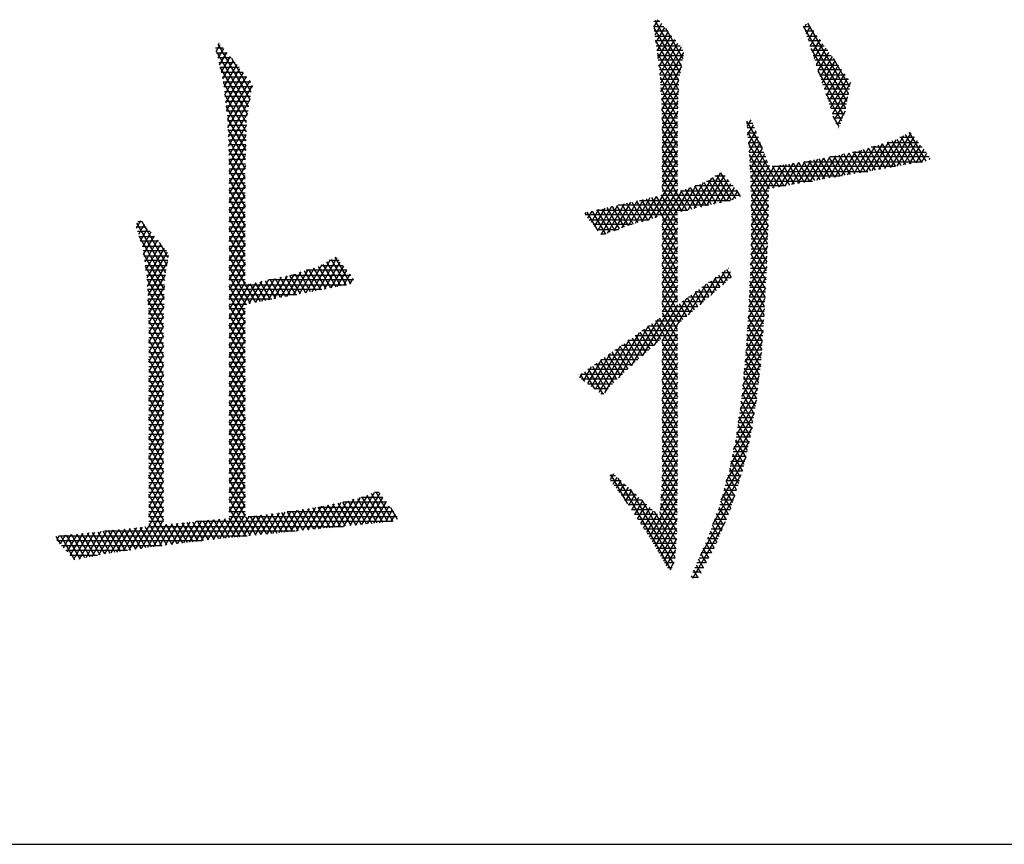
# Model space of a CAD drawing. Header units: millimetres. Extents: x 773 to 1664, y 340 to 970.
# Tile 26 of 60: x 1264 to 1279, y 340 to 353. Entities that reach past the tile are written whole.
import ezdxf

# ---------------------------------------------------------------- set-up
doc = ezdxf.new("R2010")
doc.units = ezdxf.units.MM
doc.header["$LTSCALE"] = 46.2
doc.layers.get('0').update_dxf_attribs({"linetype": 'CONTINUOUS'})
doc.layers.add('1', color=7, linetype='CONTINUOUS')

msp = doc.modelspace()

# ---------------------------------------------------------------- linework, layer by layer
at = {"linetype": 'Continuous'}
msp.add_line((772.801, 340.328), (1663.801, 340.328), dxfattribs=at)
at = {"layer": '1', "linetype": 'Continuous'}
for p, q in [((1273.886, 353.217), (1273.954, 353.335)), ((1273.98, 353.305), (1273.887, 353.305)), ((1274.323, 352.606), (1273.909, 353.324)), ((1273.884, 353.228), (1274.044, 353.228)), ((1273.887, 353.209), (1274.302, 352.49)), ((1274.108, 353.152), (1273.894, 353.152)), ((1274.006, 353.273), (1273.902, 353.093)), ((1273.919, 352.969), (1274.059, 353.211)), ((1274.111, 353.149), (1273.935, 352.845)), ((1274.069, 353.199), (1274.344, 352.722)), ((1276.249, 353.228), (1276.355, 353.228)), ((1276.934, 352.046), (1276.25, 353.231)), ((1276.29, 353.265), (1276.256, 353.207)), ((1276.41, 353.152), (1276.274, 353.152)), ((1276.288, 353.11), (1276.356, 353.227)), ((1276.309, 353.282), (1276.956, 352.16)), ((1276.405, 353.159), (1276.32, 353.013)), ((1273.905, 353.076), (1274.172, 353.076)), ((1274.281, 352.374), (1273.913, 353.011)), ((1274.236, 353), (1273.915, 353)), ((1273.952, 352.721), (1274.163, 353.087)), ((1274.215, 353.025), (1273.968, 352.598)), ((1276.299, 353.076), (1276.465, 353.076)), ((1276.52, 353), (1276.325, 353)), ((1276.352, 352.916), (1276.454, 353.092)), ((1276.503, 353.024), (1276.384, 352.819)), ((1267.096, 352.887), (1266.974, 352.887)), ((1267.497, 351.956), (1266.985, 352.843)), ((1266.987, 352.834), (1267.05, 352.944)), ((1267.012, 352.949), (1267.517, 352.074)), ((1267.102, 352.88), (1267.012, 352.726)), ((1267.024, 352.963), (1267.034, 352.963)), ((1267.038, 352.618), (1267.153, 352.817)), ((1273.925, 352.924), (1274.301, 352.924)), ((1274.347, 352.847), (1273.935, 352.847)), ((1273.982, 352.47), (1274.267, 352.963)), ((1274.32, 352.901), (1273.991, 352.332)), ((1274, 352.195), (1274.36, 352.819)), ((1276.35, 352.924), (1276.575, 352.924)), ((1276.363, 352.883), (1276.912, 351.932)), ((1276.63, 352.847), (1276.375, 352.847)), ((1276.416, 352.722), (1276.551, 352.956)), ((1276.6, 352.888), (1276.448, 352.625)), ((1276.48, 352.528), (1276.649, 352.82)), ((1266.992, 352.811), (1267.158, 352.811)), ((1267.22, 352.735), (1267.01, 352.735)), ((1267.205, 352.754), (1267.063, 352.51)), ((1267.089, 352.401), (1267.256, 352.691)), ((1267.537, 352.192), (1267.231, 352.722)), ((1273.94, 352.813), (1274.276, 352.23)), ((1273.945, 352.771), (1274.355, 352.771)), ((1274.339, 352.695), (1273.955, 352.695)), ((1276.4, 352.771), (1276.685, 352.771)), ((1276.74, 352.695), (1276.425, 352.695)), ((1276.698, 352.753), (1276.513, 352.431)), ((1276.544, 352.334), (1276.747, 352.685)), ((1276.978, 352.275), (1276.721, 352.722)), ((1267.028, 352.659), (1267.283, 352.659)), ((1267.045, 352.586), (1267.477, 351.838)), ((1267.345, 352.582), (1267.046, 352.582)), ((1267.064, 352.506), (1267.407, 352.506)), ((1267.308, 352.628), (1267.106, 352.278)), ((1267.12, 352.15), (1267.359, 352.565)), ((1273.966, 352.619), (1274.325, 352.619)), ((1274.272, 352.086), (1273.966, 352.615)), ((1274.312, 352.543), (1273.976, 352.543)), ((1274.322, 352.6), (1274.009, 352.058)), ((1276.45, 352.619), (1276.794, 352.619)), ((1276.849, 352.543), (1276.476, 352.543)), ((1276.884, 351.829), (1276.481, 352.527)), ((1276.796, 352.617), (1276.577, 352.237)), ((1276.609, 352.141), (1276.845, 352.549)), ((1267.469, 352.43), (1267.082, 352.43)), ((1267.097, 352.354), (1267.531, 352.354)), ((1267.411, 352.502), (1267.134, 352.023)), ((1267.149, 351.896), (1267.462, 352.439)), ((1267.514, 352.375), (1267.163, 351.768)), ((1273.983, 352.466), (1274.298, 352.466)), ((1273.985, 352.429), (1274.267, 351.942)), ((1274.284, 352.39), (1273.988, 352.39)), ((1274.012, 351.912), (1274.282, 352.378)), ((1276.501, 352.466), (1276.904, 352.466)), ((1276.959, 352.39), (1276.526, 352.39)), ((1276.893, 352.482), (1276.641, 352.044)), ((1276.673, 351.947), (1276.942, 352.414)), ((1267.463, 351.71), (1267.098, 352.342)), ((1267.563, 352.278), (1267.105, 352.278)), ((1267.114, 352.201), (1267.539, 352.201)), ((1267.171, 351.629), (1267.556, 352.297)), ((1273.992, 352.314), (1274.279, 352.314)), ((1274.262, 351.798), (1273.996, 352.258)), ((1274.277, 352.238), (1273.997, 352.238)), ((1274.276, 352.216), (1274.016, 351.765)), ((1276.551, 352.314), (1276.986, 352.314)), ((1276.971, 352.238), (1276.576, 352.238)), ((1276.991, 352.346), (1276.705, 351.85)), ((1267.12, 352.152), (1267.459, 351.565)), ((1267.526, 352.125), (1267.123, 352.125)), ((1267.131, 352.049), (1267.513, 352.049)), ((1267.518, 352.077), (1267.175, 351.484)), ((1274.002, 352.162), (1274.274, 352.162)), ((1274.007, 352.087), (1274.26, 351.648)), ((1274.271, 352.085), (1274.007, 352.085)), ((1274.019, 351.618), (1274.27, 352.054)), ((1276.599, 352.17), (1276.848, 351.739)), ((1276.602, 352.162), (1276.957, 352.162)), ((1276.942, 352.085), (1276.627, 352.085)), ((1276.737, 351.753), (1276.949, 352.12)), ((1267.5, 351.973), (1267.14, 351.973)), ((1267.455, 351.419), (1267.141, 351.963)), ((1267.149, 351.897), (1267.487, 351.897)), ((1274.01, 352.009), (1274.269, 352.009)), ((1274.266, 351.933), (1274.012, 351.933)), ((1274.26, 351.496), (1274.012, 351.925)), ((1274.265, 351.892), (1274.019, 351.466)), ((1276.652, 352.009), (1276.927, 352.009)), ((1276.913, 351.933), (1276.677, 351.933)), ((1276.905, 351.891), (1276.778, 351.671)), ((1267.474, 351.82), (1267.158, 351.82)), ((1267.163, 351.773), (1267.451, 351.273)), ((1267.166, 351.744), (1267.464, 351.744)), ((1267.18, 351.34), (1267.481, 351.861)), ((1274.014, 351.857), (1274.264, 351.857)), ((1274.261, 351.781), (1274.015, 351.781)), ((1274.016, 351.766), (1274.26, 351.343)), ((1274.019, 351.313), (1274.26, 351.731)), ((1275.6, 351.308), (1275.355, 351.733)), ((1275.418, 351.755), (1275.356, 351.648)), ((1276.702, 351.857), (1276.895, 351.857)), ((1276.811, 351.649), (1276.717, 351.814)), ((1276.864, 351.781), (1276.727, 351.781)), ((1267.462, 351.668), (1267.17, 351.668)), ((1267.447, 351.128), (1267.172, 351.605)), ((1267.172, 351.592), (1267.46, 351.592)), ((1267.462, 351.676), (1267.185, 351.195)), ((1274.017, 351.704), (1274.26, 351.704)), ((1274.26, 351.628), (1274.019, 351.628)), ((1274.26, 351.191), (1274.019, 351.609)), ((1274.26, 351.579), (1274.019, 351.161)), ((1275.351, 351.704), (1275.448, 351.704)), ((1275.477, 351.628), (1275.358, 351.628)), ((1275.367, 351.515), (1275.459, 351.674)), ((1275.495, 351.583), (1275.379, 351.382)), ((1276.759, 351.704), (1276.834, 351.704)), ((1276.803, 351.628), (1276.802, 351.628)), ((1267.458, 351.516), (1267.174, 351.516)), ((1267.177, 351.444), (1267.443, 350.982)), ((1267.177, 351.439), (1267.456, 351.439)), ((1267.189, 351.051), (1267.458, 351.516)), ((1274.019, 351.552), (1274.26, 351.552)), ((1274.26, 351.476), (1274.019, 351.476)), ((1274.019, 351.456), (1274.26, 351.038)), ((1274.019, 351.008), (1274.26, 351.426)), ((1275.363, 351.567), (1275.865, 350.697)), ((1275.364, 351.552), (1275.507, 351.552)), ((1275.536, 351.476), (1275.371, 351.476)), ((1275.39, 351.25), (1275.53, 351.491)), ((1277.702, 351.442), (1277.43, 350.972)), ((1277.528, 350.99), (1277.828, 351.509)), ((1277.94, 351.551), (1277.626, 351.007)), ((1277.862, 351.048), (1277.646, 351.423)), ((1277.718, 351.451), (1277.942, 351.062)), ((1277.724, 351.024), (1277.991, 351.487)), ((1278, 351.476), (1277.765, 351.476)), ((1278.022, 351.077), (1277.786, 351.486)), ((1278.042, 351.422), (1277.822, 351.041)), ((1277.853, 351.522), (1278.102, 351.091)), ((1277.911, 351.552), (1277.939, 351.552)), ((1278.182, 351.105), (1277.921, 351.557)), ((1267.454, 351.363), (1267.179, 351.363)), ((1267.182, 351.287), (1267.452, 351.287)), ((1267.44, 350.836), (1267.182, 351.283)), ((1267.453, 351.356), (1267.192, 350.903)), ((1274.019, 351.4), (1274.26, 351.4)), ((1274.26, 351.323), (1274.019, 351.323)), ((1274.26, 350.886), (1274.019, 351.304)), ((1274.26, 351.274), (1274.019, 350.856)), ((1275.377, 351.4), (1275.565, 351.4)), ((1275.785, 350.683), (1275.378, 351.388)), ((1275.595, 351.323), (1275.384, 351.323)), ((1275.565, 351.4), (1275.398, 351.111)), ((1275.405, 350.97), (1275.6, 351.309)), ((1276.941, 350.886), (1277.168, 351.28)), ((1277.274, 351.311), (1277.039, 350.904)), ((1277.119, 351.269), (1277.303, 350.95)), ((1277.136, 350.921), (1277.38, 351.343)), ((1277.383, 350.964), (1277.196, 351.288)), ((1277.487, 351.375), (1277.234, 350.938)), ((1277.271, 351.31), (1277.463, 350.978)), ((1278.121, 351.323), (1277.314, 351.323)), ((1277.332, 350.955), (1277.593, 351.407)), ((1277.543, 350.992), (1277.346, 351.333)), ((1277.421, 351.356), (1277.623, 351.006)), ((1277.703, 351.02), (1277.496, 351.378)), ((1277.567, 351.4), (1278.06, 351.4)), ((1277.571, 351.401), (1277.783, 351.034)), ((1277.92, 351.059), (1278.093, 351.358)), ((1278.144, 351.294), (1278.018, 351.076)), ((1267.45, 351.211), (1267.184, 351.211)), ((1267.187, 351.135), (1267.447, 351.135)), ((1267.187, 351.121), (1267.44, 350.683)), ((1267.192, 350.751), (1267.449, 351.196)), ((1274.019, 351.247), (1274.26, 351.247)), ((1274.26, 351.171), (1274.019, 351.171)), ((1274.019, 351.151), (1274.26, 350.734)), ((1274.019, 350.703), (1274.26, 351.121)), ((1275.391, 351.247), (1275.624, 351.247)), ((1275.393, 351.21), (1275.705, 350.669)), ((1275.653, 351.171), (1275.395, 351.171)), ((1275.635, 351.217), (1275.412, 350.83)), ((1275.419, 350.689), (1275.671, 351.126)), ((1276.157, 350.749), (1276.369, 351.116)), ((1276.468, 351.134), (1276.255, 350.766)), ((1276.331, 351.109), (1276.504, 350.81)), ((1276.353, 350.783), (1276.566, 351.153)), ((1276.584, 350.824), (1276.411, 351.124)), ((1276.665, 351.171), (1276.451, 350.8)), ((1276.49, 351.139), (1276.664, 350.838)), ((1276.549, 350.818), (1276.764, 351.19)), ((1276.744, 350.852), (1276.57, 351.153)), ((1276.865, 351.213), (1276.647, 350.835)), ((1276.649, 351.168), (1276.824, 350.866)), ((1278.229, 351.171), (1276.667, 351.171)), ((1276.904, 350.88), (1276.729, 351.182)), ((1276.745, 350.852), (1276.966, 351.235)), ((1276.807, 351.2), (1276.984, 350.894)), ((1277.067, 351.258), (1276.843, 350.869)), ((1277.064, 350.908), (1276.885, 351.217)), ((1276.963, 351.235), (1277.143, 350.922)), ((1277.02, 351.247), (1278.181, 351.247)), ((1277.223, 350.936), (1277.041, 351.252)), ((1278.116, 351.093), (1278.195, 351.23)), ((1278.239, 351.153), (1278.226, 351.131)), ((1267.445, 351.058), (1267.189, 351.058)), ((1267.191, 350.982), (1267.443, 350.982)), ((1267.445, 351.036), (1267.192, 350.599)), ((1267.44, 350.531), (1267.192, 350.96)), ((1274.26, 350.969), (1273.804, 350.179)), ((1274.019, 351.095), (1274.26, 351.095)), ((1274.26, 351.019), (1274.019, 351.019)), ((1274.406, 350.329), (1274.019, 350.999)), ((1275.399, 351.095), (1275.683, 351.095)), ((1275.699, 350.528), (1275.401, 351.043)), ((1275.712, 351.019), (1275.403, 351.019)), ((1275.706, 351.034), (1275.421, 350.541)), ((1275.423, 350.392), (1275.788, 351.024)), ((1275.885, 351.039), (1275.426, 350.244)), ((1277.693, 351.019), (1275.751, 351.019)), ((1275.765, 350.68), (1275.981, 351.053)), ((1275.945, 350.711), (1275.766, 351.021)), ((1275.847, 351.033), (1276.025, 350.725)), ((1276.077, 351.068), (1275.863, 350.697)), ((1276.105, 350.74), (1275.928, 351.045)), ((1275.961, 350.714), (1276.174, 351.082)), ((1276.009, 351.058), (1276.185, 350.754)), ((1276.271, 351.098), (1276.059, 350.731)), ((1276.265, 350.768), (1276.09, 351.07)), ((1276.171, 351.082), (1276.344, 350.782)), ((1276.424, 350.796), (1276.252, 351.095)), ((1276.253, 351.095), (1278.127, 351.095)), ((1267.441, 350.906), (1267.192, 350.906)), ((1267.192, 350.446), (1267.44, 350.876)), ((1267.192, 350.83), (1267.44, 350.83)), ((1267.192, 350.808), (1267.44, 350.378)), ((1273.909, 350.209), (1274.26, 350.816)), ((1274.019, 350.942), (1274.26, 350.942)), ((1274.26, 350.866), (1274.019, 350.866)), ((1274.019, 350.847), (1274.328, 350.311)), ((1274.522, 350.356), (1274.8, 350.837)), ((1274.933, 350.915), (1274.623, 350.379)), ((1274.725, 350.402), (1275, 350.878)), ((1274.747, 350.806), (1274.95, 350.453)), ((1275.028, 350.471), (1274.812, 350.844)), ((1275.052, 350.816), (1274.826, 350.425)), ((1275.01, 350.866), (1274.85, 350.866)), ((1274.878, 350.883), (1275.105, 350.489)), ((1275.183, 350.507), (1274.944, 350.921)), ((1275.406, 350.942), (1277.26, 350.942)), ((1275.41, 350.876), (1275.696, 350.38)), ((1276.826, 350.866), (1275.41, 350.866)), ((1267.44, 350.754), (1267.192, 350.754)), ((1267.44, 350.723), (1267.192, 350.294)), ((1267.192, 350.677), (1267.44, 350.677)), ((1267.44, 350.226), (1267.192, 350.655)), ((1274.26, 350.664), (1274.015, 350.239)), ((1274.019, 350.79), (1274.26, 350.79)), ((1274.26, 350.714), (1274.019, 350.714)), ((1274.26, 350.276), (1274.019, 350.694)), ((1274.448, 350.684), (1274.019, 349.941)), ((1274.019, 350.094), (1274.339, 350.648)), ((1274.319, 350.309), (1274.557, 350.721)), ((1274.561, 350.365), (1274.388, 350.664)), ((1274.667, 350.759), (1274.421, 350.333)), ((1274.462, 350.689), (1274.639, 350.382)), ((1274.717, 350.4), (1274.536, 350.714)), ((1275.136, 350.714), (1274.537, 350.714)), ((1274.609, 350.738), (1274.794, 350.418)), ((1274.872, 350.436), (1274.681, 350.767)), ((1274.72, 350.79), (1275.073, 350.79)), ((1274.928, 350.448), (1275.104, 350.753)), ((1275.155, 350.69), (1275.029, 350.471)), ((1275.187, 350.652), (1275.249, 350.546)), ((1275.414, 350.79), (1276.392, 350.79)), ((1275.959, 350.714), (1275.418, 350.714)), ((1275.694, 350.232), (1275.418, 350.71)), ((1267.44, 350.601), (1267.192, 350.601)), ((1267.192, 350.141), (1267.44, 350.57)), ((1267.192, 350.525), (1267.44, 350.525)), ((1267.192, 350.503), (1267.44, 350.074)), ((1273.486, 350.086), (1273.725, 350.5)), ((1273.826, 350.523), (1273.593, 350.119)), ((1273.695, 350.493), (1273.866, 350.197)), ((1273.699, 350.149), (1273.928, 350.545)), ((1273.942, 350.218), (1273.773, 350.511)), ((1273.851, 350.528), (1274.017, 350.24)), ((1274.26, 349.971), (1273.929, 350.546)), ((1275.244, 350.561), (1273.998, 350.561)), ((1274.006, 350.563), (1274.26, 350.124)), ((1274.019, 350.638), (1274.26, 350.638)), ((1274.307, 350.638), (1275.199, 350.638)), ((1274.314, 350.64), (1274.483, 350.347)), ((1275.13, 350.495), (1275.207, 350.628)), ((1275.25, 350.55), (1275.247, 350.545)), ((1275.419, 350.638), (1275.7, 350.638)), ((1275.699, 350.561), (1275.421, 350.561)), ((1275.421, 350.552), (1275.691, 350.085)), ((1275.426, 350.093), (1275.699, 350.566)), ((1267.44, 350.449), (1267.192, 350.449)), ((1267.44, 350.418), (1267.192, 349.989)), ((1267.192, 350.373), (1267.44, 350.373)), ((1267.44, 349.921), (1267.192, 350.35)), ((1273.017, 350.34), (1272.9, 350.138)), ((1272.952, 350.075), (1273.118, 350.363)), ((1272.985, 350.333), (1274.422, 350.333)), ((1273.199, 349.981), (1272.994, 350.335)), ((1273.219, 350.386), (1273.003, 350.011)), ((1273.055, 349.948), (1273.321, 350.409)), ((1273.072, 350.353), (1273.271, 350.007)), ((1273.344, 350.034), (1273.15, 350.37)), ((1273.422, 350.431), (1273.152, 349.964)), ((1273.228, 350.388), (1273.417, 350.06)), ((1273.263, 350.004), (1273.523, 350.454)), ((1273.489, 350.087), (1273.306, 350.405)), ((1274.756, 350.409), (1273.323, 350.409)), ((1273.624, 350.477), (1273.375, 350.045)), ((1273.384, 350.423), (1273.564, 350.11)), ((1273.639, 350.132), (1273.461, 350.44)), ((1273.539, 350.458), (1273.715, 350.154)), ((1273.791, 350.175), (1273.617, 350.475)), ((1273.661, 350.485), (1275.09, 350.485)), ((1275.422, 350.485), (1275.698, 350.485)), ((1275.697, 350.409), (1275.423, 350.409)), ((1275.685, 349.942), (1275.423, 350.396)), ((1275.697, 350.409), (1275.424, 349.936)), ((1275.424, 350.333), (1275.696, 350.333)), ((1267.44, 350.296), (1267.192, 350.296)), ((1267.192, 349.837), (1267.44, 350.266)), ((1267.192, 350.22), (1267.44, 350.22)), ((1267.192, 350.198), (1267.44, 349.769)), ((1272.815, 350.294), (1272.798, 350.265)), ((1274.26, 350.257), (1272.804, 350.257)), ((1273.009, 350.004), (1272.838, 350.3)), ((1272.849, 350.202), (1272.916, 350.317)), ((1272.866, 350.18), (1273.809, 350.18)), ((1272.916, 350.317), (1273.126, 349.954)), ((1274.019, 350.237), (1274.26, 349.819)), ((1274.019, 349.789), (1274.26, 350.207)), ((1274.019, 350.18), (1274.26, 350.18)), ((1275.421, 349.779), (1275.694, 350.252)), ((1275.694, 350.257), (1275.425, 350.257)), ((1275.426, 350.239), (1275.68, 349.798)), ((1275.427, 350.18), (1275.693, 350.18)), ((1265.722, 350.068), (1265.882, 350.068)), ((1265.729, 350.046), (1265.799, 350.167)), ((1266.19, 349.343), (1265.736, 350.128)), ((1265.818, 350.144), (1265.75, 350.144)), ((1265.851, 350.105), (1265.76, 349.946)), ((1265.79, 349.847), (1265.903, 350.043)), ((1265.81, 350.154), (1266.208, 349.463)), ((1267.44, 350.144), (1267.192, 350.144)), ((1267.44, 350.113), (1267.192, 349.684)), ((1267.192, 350.068), (1267.44, 350.068)), ((1267.44, 349.616), (1267.192, 350.045)), ((1273.542, 350.104), (1272.928, 350.104)), ((1272.99, 350.028), (1273.328, 350.028)), ((1274.26, 350.104), (1274.019, 350.104)), ((1274.26, 349.667), (1274.019, 350.084)), ((1274.26, 350.054), (1274.019, 349.637)), ((1274.019, 350.028), (1274.26, 350.028)), ((1275.691, 350.094), (1275.419, 349.623)), ((1275.425, 350.028), (1275.689, 350.028)), ((1275.692, 350.104), (1275.426, 350.104)), ((1275.675, 349.655), (1275.426, 350.086)), ((1265.946, 349.992), (1265.746, 349.992)), ((1265.767, 349.923), (1266.172, 349.222)), ((1265.769, 349.915), (1266.01, 349.915)), ((1265.955, 349.981), (1265.821, 349.748)), ((1265.841, 349.63), (1266.008, 349.919)), ((1267.44, 349.992), (1267.192, 349.992)), ((1267.192, 349.532), (1267.44, 349.961)), ((1267.192, 349.915), (1267.44, 349.915)), ((1267.192, 349.893), (1267.44, 349.464)), ((1273.119, 349.952), (1273.051, 349.952)), ((1274.26, 349.952), (1274.019, 349.952)), ((1274.019, 349.932), (1274.26, 349.514)), ((1274.019, 349.484), (1274.26, 349.902)), ((1274.019, 349.876), (1274.26, 349.876)), ((1275.414, 349.462), (1275.685, 349.931)), ((1275.423, 349.876), (1275.683, 349.876)), ((1275.686, 349.952), (1275.424, 349.952)), ((1275.424, 349.937), (1275.669, 349.512)), ((1266.075, 349.839), (1265.792, 349.839)), ((1265.816, 349.763), (1266.139, 349.763)), ((1266.06, 349.857), (1265.858, 349.508)), ((1265.876, 349.385), (1266.112, 349.795)), ((1266.164, 349.733), (1265.893, 349.262)), ((1266.23, 349.578), (1266.089, 349.822)), ((1267.44, 349.839), (1267.192, 349.839)), ((1267.44, 349.808), (1267.192, 349.379)), ((1267.192, 349.763), (1267.44, 349.763)), ((1267.44, 349.311), (1267.192, 349.741)), ((1274.26, 349.799), (1274.019, 349.799)), ((1274.26, 349.362), (1274.019, 349.78)), ((1274.26, 349.75), (1274.019, 349.332)), ((1274.019, 349.723), (1274.26, 349.723)), ((1275.679, 349.768), (1275.407, 349.298)), ((1275.42, 349.723), (1275.677, 349.723)), ((1275.68, 349.799), (1275.422, 349.799)), ((1275.663, 349.371), (1275.422, 349.789)), ((1266.203, 349.687), (1265.833, 349.687)), ((1266.168, 349.076), (1265.839, 349.645)), ((1265.844, 349.611), (1266.239, 349.611)), ((1265.901, 349.125), (1266.215, 349.668)), ((1267.44, 349.687), (1267.192, 349.687)), ((1267.192, 349.227), (1267.44, 349.656)), ((1267.192, 349.611), (1267.44, 349.611)), ((1267.192, 349.588), (1267.44, 349.159)), ((1268.89, 349.577), (1268.596, 349.067)), ((1269.108, 349.166), (1268.863, 349.591)), ((1274.26, 349.647), (1274.019, 349.647)), ((1274.019, 349.627), (1274.26, 349.209)), ((1274.019, 349.179), (1274.26, 349.597)), ((1274.019, 349.571), (1274.26, 349.571)), ((1275.4, 349.133), (1275.673, 349.605)), ((1275.418, 349.571), (1275.671, 349.571)), ((1275.674, 349.647), (1275.419, 349.647)), ((1275.419, 349.641), (1275.656, 349.231)), ((1266.22, 349.534), (1265.855, 349.534)), ((1265.865, 349.458), (1266.208, 349.458)), ((1265.867, 349.444), (1266.164, 348.931)), ((1266.217, 349.52), (1265.907, 348.982)), ((1267.44, 349.534), (1267.192, 349.534)), ((1267.44, 349.504), (1267.192, 349.074)), ((1267.192, 349.458), (1267.44, 349.458)), ((1267.525, 348.859), (1267.192, 349.436)), ((1268.299, 349.009), (1268.537, 349.423)), ((1268.651, 349.467), (1268.398, 349.029)), ((1268.497, 349.048), (1268.784, 349.544)), ((1268.522, 349.418), (1268.712, 349.09)), ((1268.791, 349.105), (1268.597, 349.441)), ((1268.636, 349.458), (1268.986, 349.458)), ((1268.665, 349.475), (1268.87, 349.12)), ((1268.695, 349.086), (1268.942, 349.513)), ((1268.95, 349.136), (1268.731, 349.514)), ((1268.925, 349.534), (1268.767, 349.534)), ((1268.993, 349.449), (1268.794, 349.105)), ((1268.797, 349.552), (1269.029, 349.151)), ((1274.26, 349.495), (1274.019, 349.495)), ((1274.26, 349.057), (1274.019, 349.475)), ((1274.26, 349.445), (1274.019, 349.027)), ((1274.019, 349.418), (1274.26, 349.418)), ((1275.066, 349.418), (1275.069, 349.418)), ((1275.667, 349.442), (1275.393, 348.969)), ((1275.412, 349.418), (1275.666, 349.418)), ((1275.669, 349.495), (1275.416, 349.495)), ((1275.649, 349.091), (1275.416, 349.494)), ((1266.196, 349.382), (1265.876, 349.382)), ((1265.887, 349.306), (1266.184, 349.306)), ((1265.912, 348.839), (1266.185, 349.311)), ((1267.44, 349.382), (1267.192, 349.382)), ((1267.192, 348.922), (1267.44, 349.351)), ((1267.192, 349.306), (1267.44, 349.306)), ((1267.192, 349.283), (1267.446, 348.844)), ((1267.704, 348.894), (1267.91, 349.25)), ((1268.01, 349.272), (1267.803, 348.913)), ((1267.902, 348.933), (1268.11, 349.293)), ((1267.915, 349.251), (1268.079, 348.967)), ((1268.158, 348.982), (1267.993, 349.268)), ((1268.215, 349.323), (1268.001, 348.952)), ((1268.071, 349.285), (1268.237, 348.998)), ((1268.101, 348.971), (1268.323, 349.356)), ((1268.316, 349.013), (1268.149, 349.302)), ((1268.162, 349.306), (1269.107, 349.306)), ((1268.43, 349.389), (1268.2, 348.99)), ((1268.224, 349.325), (1268.395, 349.028)), ((1268.475, 349.044), (1268.299, 349.348)), ((1268.373, 349.372), (1268.554, 349.059)), ((1269.047, 349.382), (1268.406, 349.382)), ((1268.633, 349.074), (1268.448, 349.395)), ((1268.893, 349.125), (1269.044, 349.385)), ((1269.095, 349.322), (1268.992, 349.144)), ((1269.091, 349.163), (1269.144, 349.254)), ((1274.26, 349.342), (1274.019, 349.342)), ((1274.019, 349.322), (1274.26, 348.904)), ((1274.019, 348.874), (1274.26, 349.292)), ((1274.019, 349.266), (1274.26, 349.266)), ((1274.865, 349.273), (1274.612, 348.835)), ((1274.79, 348.991), (1275.016, 349.382)), ((1274.931, 349.114), (1274.847, 349.26)), ((1274.856, 349.266), (1275.104, 349.266)), ((1274.909, 349.305), (1274.989, 349.166)), ((1275.098, 349.342), (1274.961, 349.342)), ((1275.091, 349.36), (1274.968, 349.147)), ((1275.048, 349.217), (1274.971, 349.35)), ((1275.033, 349.395), (1275.106, 349.268)), ((1275.385, 348.801), (1275.658, 349.275)), ((1275.406, 349.266), (1275.658, 349.266)), ((1275.662, 349.342), (1275.409, 349.342)), ((1275.41, 349.352), (1275.641, 348.951)), ((1266.16, 348.785), (1265.895, 349.243)), ((1266.172, 349.23), (1265.897, 349.23)), ((1265.9, 349.153), (1266.17, 349.153)), ((1266.169, 349.132), (1265.918, 348.696)), ((1267.44, 349.23), (1267.192, 349.23)), ((1267.44, 349.199), (1267.192, 348.77)), ((1267.609, 349.186), (1267.192, 348.465)), ((1267.192, 348.617), (1267.508, 349.165)), ((1267.192, 349.153), (1267.44, 349.153)), ((1267.44, 348.702), (1267.192, 349.131)), ((1267.444, 349.151), (1267.604, 348.875)), ((1267.455, 349.153), (1269.042, 349.153)), ((1267.506, 348.856), (1267.709, 349.208)), ((1267.683, 348.89), (1267.523, 349.168)), ((1267.601, 349.185), (1267.762, 348.905)), ((1267.809, 349.229), (1267.605, 348.875)), ((1267.841, 348.921), (1267.68, 349.201)), ((1267.758, 349.218), (1267.921, 348.936)), ((1269.157, 349.23), (1267.813, 349.23)), ((1268, 348.951), (1267.836, 349.235)), ((1274.26, 349.19), (1274.019, 349.19)), ((1274.347, 348.602), (1274.019, 349.17)), ((1274.26, 349.14), (1274.019, 348.722)), ((1274.019, 349.114), (1274.26, 349.114)), ((1274.434, 348.679), (1274.713, 349.163)), ((1274.646, 349.114), (1274.93, 349.114)), ((1274.661, 349.125), (1274.756, 348.961)), ((1274.814, 349.012), (1274.723, 349.17)), ((1275.017, 349.19), (1274.751, 349.19)), ((1274.785, 349.215), (1274.873, 349.063)), ((1275.649, 349.107), (1275.374, 348.63)), ((1275.399, 349.114), (1275.65, 349.114)), ((1275.654, 349.19), (1275.403, 349.19)), ((1275.634, 348.811), (1275.404, 349.21)), ((1266.168, 349.077), (1265.903, 349.077)), ((1265.903, 349.077), (1266.156, 348.639)), ((1265.906, 349.001), (1266.166, 349.001)), ((1265.921, 348.549), (1266.165, 348.972)), ((1268.649, 349.077), (1267.192, 349.077)), ((1267.192, 349.001), (1268.256, 349.001)), ((1267.192, 348.978), (1267.44, 348.549)), ((1273.713, 348.04), (1274.26, 348.987)), ((1274.562, 349.053), (1274.019, 348.112)), ((1274.26, 349.037), (1274.019, 349.037)), ((1274.019, 349.017), (1274.288, 348.551)), ((1274.019, 348.961), (1274.26, 348.961)), ((1274.019, 348.265), (1274.41, 348.943)), ((1274.413, 348.945), (1274.522, 348.756)), ((1274.436, 348.961), (1274.756, 348.961)), ((1274.58, 348.807), (1274.475, 348.99)), ((1274.537, 349.035), (1274.639, 348.858)), ((1274.843, 349.037), (1274.541, 349.037)), ((1274.697, 348.91), (1274.599, 349.08)), ((1275.363, 348.459), (1275.641, 348.94)), ((1275.393, 348.961), (1275.642, 348.961)), ((1275.646, 349.037), (1275.396, 349.037)), ((1275.398, 349.068), (1275.627, 348.671)), ((1266.164, 348.925), (1265.909, 348.925)), ((1266.156, 348.488), (1265.909, 348.914)), ((1265.912, 348.849), (1266.162, 348.849)), ((1266.161, 348.812), (1265.921, 348.397)), ((1267.862, 348.925), (1267.192, 348.925)), ((1267.192, 348.849), (1267.469, 348.849)), ((1267.44, 348.397), (1267.192, 348.826)), ((1274.26, 348.835), (1273.894, 348.201)), ((1274.26, 348.885), (1274.019, 348.885)), ((1274.26, 348.447), (1274.019, 348.865)), ((1274.019, 348.809), (1274.582, 348.809)), ((1274.289, 348.855), (1274.405, 348.653)), ((1274.669, 348.885), (1274.331, 348.885)), ((1274.464, 348.705), (1274.351, 348.9)), ((1275.384, 348.787), (1275.609, 348.398)), ((1275.385, 348.809), (1275.634, 348.809)), ((1275.638, 348.885), (1275.39, 348.885)), ((1275.619, 348.533), (1275.392, 348.926)), ((1266.159, 348.772), (1265.915, 348.772)), ((1265.916, 348.751), (1266.156, 348.335)), ((1265.918, 348.696), (1266.157, 348.696)), ((1265.921, 348.244), (1266.156, 348.652)), ((1267.44, 348.772), (1267.192, 348.772)), ((1267.192, 348.312), (1267.44, 348.741)), ((1267.192, 348.696), (1267.44, 348.696)), ((1267.192, 348.674), (1267.44, 348.244)), ((1274.26, 348.142), (1273.979, 348.629)), ((1274.495, 348.733), (1274.019, 348.733)), ((1274.019, 348.713), (1274.26, 348.295)), ((1274.019, 348.656), (1274.409, 348.656)), ((1275.632, 348.773), (1275.352, 348.287)), ((1275.599, 348.262), (1275.375, 348.65)), ((1275.376, 348.656), (1275.626, 348.656)), ((1275.63, 348.733), (1275.38, 348.733)), ((1266.156, 348.62), (1265.92, 348.62)), ((1266.156, 348.183), (1265.921, 348.589)), ((1265.921, 348.544), (1266.156, 348.544)), ((1266.156, 348.498), (1265.921, 348.092)), ((1267.44, 348.62), (1267.192, 348.62)), ((1267.44, 348.589), (1267.192, 348.16)), ((1267.192, 348.544), (1267.44, 348.544)), ((1267.44, 348.092), (1267.192, 348.521)), ((1273.333, 347.687), (1273.805, 348.504)), ((1273.955, 348.611), (1273.529, 347.873)), ((1273.793, 348.495), (1273.939, 348.241)), ((1273.805, 348.504), (1274.26, 348.504)), ((1273.997, 348.293), (1273.855, 348.54)), ((1274.322, 348.58), (1273.912, 348.58)), ((1273.917, 348.584), (1274.26, 347.99)), ((1275.341, 348.115), (1275.623, 348.605)), ((1275.366, 348.513), (1275.589, 348.126)), ((1275.366, 348.504), (1275.616, 348.504)), ((1275.622, 348.58), (1275.371, 348.58)), ((1266.156, 348.468), (1265.921, 348.468)), ((1265.921, 348.437), (1266.156, 348.03)), ((1265.921, 348.391), (1266.156, 348.391)), ((1265.921, 347.939), (1266.156, 348.346)), ((1266.156, 348.315), (1265.921, 348.315)), ((1267.44, 348.468), (1267.192, 348.468)), ((1267.192, 348.007), (1267.44, 348.437)), ((1267.192, 348.391), (1267.44, 348.391)), ((1267.192, 348.369), (1267.44, 347.94)), ((1267.44, 348.315), (1267.192, 348.315)), ((1273.655, 348.397), (1273.108, 347.449)), ((1273.543, 348.317), (1273.707, 348.034)), ((1273.592, 348.352), (1274.26, 348.352)), ((1273.765, 348.086), (1273.606, 348.361)), ((1273.668, 348.406), (1273.823, 348.138)), ((1274.26, 348.428), (1273.698, 348.428)), ((1273.881, 348.189), (1273.73, 348.451)), ((1274.019, 347.96), (1274.26, 348.378)), ((1275.611, 348.432), (1275.324, 347.935)), ((1275.356, 348.352), (1275.605, 348.352)), ((1275.58, 347.991), (1275.358, 348.375)), ((1275.611, 348.428), (1275.361, 348.428)), ((1266.156, 347.878), (1265.921, 348.284)), ((1265.921, 348.239), (1266.156, 348.239)), ((1266.156, 348.193), (1265.921, 347.787)), ((1266.156, 348.163), (1265.921, 348.163)), ((1267.44, 348.284), (1267.192, 347.855)), ((1267.192, 348.239), (1267.44, 348.239)), ((1267.44, 347.787), (1267.192, 348.216)), ((1267.44, 348.163), (1267.192, 348.163)), ((1273.356, 348.183), (1272.964, 347.504)), ((1273.025, 347.458), (1273.505, 348.29)), ((1273.533, 347.877), (1273.356, 348.183)), ((1273.378, 348.199), (1273.892, 348.199)), ((1273.419, 348.228), (1273.59, 347.931)), ((1273.649, 347.982), (1273.481, 348.272)), ((1273.978, 348.275), (1273.485, 348.275)), ((1274.26, 348.275), (1274.019, 348.275)), ((1274.26, 347.837), (1274.019, 348.255)), ((1274.26, 348.225), (1274.019, 347.807)), ((1274.019, 348.199), (1274.26, 348.199)), ((1275.308, 347.754), (1275.599, 348.258)), ((1275.346, 348.199), (1275.595, 348.199)), ((1275.349, 348.238), (1275.567, 347.86)), ((1275.6, 348.275), (1275.351, 348.275)), ((1265.921, 348.132), (1266.156, 347.725)), ((1265.921, 348.087), (1266.156, 348.087)), ((1265.921, 347.634), (1266.156, 348.041)), ((1266.156, 348.01), (1265.921, 348.01)), ((1267.192, 347.703), (1267.44, 348.132)), ((1267.192, 348.087), (1267.44, 348.087)), ((1267.192, 348.064), (1267.44, 347.635)), ((1267.44, 348.01), (1267.192, 348.01)), ((1272.902, 347.549), (1273.206, 348.076)), ((1273.306, 347.661), (1273.107, 348.005)), ((1273.165, 348.047), (1273.721, 348.047)), ((1273.169, 348.05), (1273.363, 347.715)), ((1273.42, 347.769), (1273.232, 348.094)), ((1273.807, 348.123), (1273.272, 348.123)), ((1273.294, 348.139), (1273.476, 347.823)), ((1274.26, 348.123), (1274.019, 348.123)), ((1274.019, 348.103), (1274.26, 347.685)), ((1274.019, 347.655), (1274.26, 348.073)), ((1274.019, 348.047), (1274.26, 348.047)), ((1275.586, 348.083), (1275.292, 347.574)), ((1275.334, 348.047), (1275.584, 348.047)), ((1275.553, 347.733), (1275.339, 348.102)), ((1275.589, 348.123), (1275.341, 348.123)), ((1266.156, 347.573), (1265.921, 347.98)), ((1265.921, 347.934), (1266.156, 347.934)), ((1266.156, 347.889), (1265.921, 347.482)), ((1266.156, 347.858), (1265.921, 347.858)), ((1267.44, 347.979), (1267.192, 347.55)), ((1267.192, 347.934), (1267.44, 347.934)), ((1267.44, 347.482), (1267.192, 347.911)), ((1267.44, 347.858), (1267.192, 347.858)), ((1272.779, 347.641), (1272.906, 347.862)), ((1273.056, 347.969), (1272.84, 347.595)), ((1272.92, 347.872), (1273.142, 347.487)), ((1272.952, 347.894), (1273.551, 347.894)), ((1273.196, 347.546), (1272.983, 347.916)), ((1273.045, 347.961), (1273.25, 347.606)), ((1273.635, 347.971), (1273.058, 347.971)), ((1274.26, 347.971), (1274.019, 347.971)), ((1274.26, 347.533), (1274.019, 347.95)), ((1274.26, 347.92), (1274.019, 347.503)), ((1274.019, 347.894), (1274.26, 347.894)), ((1275.275, 347.392), (1275.573, 347.907)), ((1275.321, 347.894), (1275.571, 347.894)), ((1275.578, 347.971), (1275.328, 347.971)), ((1275.328, 347.97), (1275.538, 347.606)), ((1265.921, 347.827), (1266.156, 347.421)), ((1265.921, 347.782), (1266.156, 347.782)), ((1265.921, 347.33), (1266.156, 347.736)), ((1266.156, 347.706), (1265.921, 347.706)), ((1267.192, 347.398), (1267.44, 347.827)), ((1267.192, 347.782), (1267.44, 347.782)), ((1267.192, 347.759), (1267.44, 347.33)), ((1267.44, 347.706), (1267.192, 347.706)), ((1272.757, 347.755), (1272.717, 347.686)), ((1272.798, 347.626), (1272.733, 347.738)), ((1272.738, 347.742), (1273.391, 347.742)), ((1272.796, 347.783), (1272.952, 347.513)), ((1273.471, 347.818), (1272.845, 347.818)), ((1273.089, 347.428), (1272.858, 347.827)), ((1274.26, 347.818), (1274.019, 347.818)), ((1274.019, 347.798), (1274.26, 347.38)), ((1274.019, 347.35), (1274.26, 347.768)), ((1274.019, 347.742), (1274.26, 347.742)), ((1275.551, 347.717), (1275.247, 347.191)), ((1275.304, 347.706), (1275.509, 347.352)), ((1275.307, 347.742), (1275.554, 347.742)), ((1275.562, 347.818), (1275.314, 347.818)), ((1275.523, 347.479), (1275.316, 347.838)), ((1266.156, 347.268), (1265.921, 347.675)), ((1265.921, 347.629), (1266.156, 347.629)), ((1266.156, 347.584), (1265.921, 347.177)), ((1266.156, 347.553), (1265.921, 347.553)), ((1267.44, 347.674), (1267.192, 347.245)), ((1267.192, 347.629), (1267.44, 347.629)), ((1267.44, 347.178), (1267.192, 347.607)), ((1267.44, 347.553), (1267.192, 347.553)), ((1273.311, 347.666), (1272.744, 347.666)), ((1272.847, 347.59), (1273.235, 347.59)), ((1274.26, 347.666), (1274.019, 347.666)), ((1274.26, 347.228), (1274.019, 347.646)), ((1274.26, 347.616), (1274.019, 347.198)), ((1274.019, 347.59), (1274.26, 347.59)), ((1275.49, 347.231), (1275.292, 347.574)), ((1275.294, 347.59), (1275.536, 347.59)), ((1275.545, 347.666), (1275.3, 347.666)), ((1265.921, 347.522), (1266.156, 347.116)), ((1265.921, 347.477), (1266.156, 347.477)), ((1265.921, 347.025), (1266.156, 347.431)), ((1266.156, 347.401), (1265.921, 347.401)), ((1267.192, 347.093), (1267.44, 347.522)), ((1267.192, 347.477), (1267.44, 347.477)), ((1267.192, 347.454), (1267.44, 347.025)), ((1267.44, 347.401), (1267.192, 347.401)), ((1273.166, 347.513), (1272.951, 347.513)), ((1273.054, 347.437), (1273.097, 347.437)), ((1274.26, 347.513), (1274.019, 347.513)), ((1274.019, 347.493), (1274.26, 347.075)), ((1274.019, 347.045), (1274.26, 347.463)), ((1274.019, 347.437), (1274.26, 347.437)), ((1275.219, 346.989), (1275.529, 347.527)), ((1275.28, 347.442), (1275.471, 347.113)), ((1275.28, 347.437), (1275.519, 347.437)), ((1275.527, 347.513), (1275.287, 347.513)), ((1266.156, 346.963), (1265.921, 347.37)), ((1265.921, 347.325), (1266.156, 347.325)), ((1266.156, 347.279), (1265.921, 346.872)), ((1266.156, 347.248), (1265.921, 347.248)), ((1267.44, 347.37), (1267.192, 346.94)), ((1267.192, 347.325), (1267.44, 347.325)), ((1267.44, 346.873), (1267.192, 347.302)), ((1267.44, 347.248), (1267.192, 347.248)), ((1274.26, 347.361), (1274.019, 347.361)), ((1274.26, 346.923), (1274.019, 347.341)), ((1274.26, 347.311), (1274.019, 346.893)), ((1274.019, 347.285), (1274.26, 347.285)), ((1275.507, 347.336), (1275.19, 346.788)), ((1275.26, 347.285), (1275.499, 347.285)), ((1275.451, 346.994), (1275.265, 347.317)), ((1275.51, 347.361), (1275.271, 347.361)), ((1265.921, 347.217), (1266.156, 346.811)), ((1265.921, 347.172), (1266.156, 347.172)), ((1265.921, 346.72), (1266.156, 347.126)), ((1266.156, 347.096), (1265.921, 347.096)), ((1267.192, 346.788), (1267.44, 347.217)), ((1267.192, 347.172), (1267.44, 347.172)), ((1267.192, 347.149), (1267.44, 346.72)), ((1267.44, 347.096), (1267.192, 347.096)), ((1274.26, 347.209), (1274.019, 347.209)), ((1274.019, 347.188), (1274.26, 346.771)), ((1274.019, 346.74), (1274.26, 347.158)), ((1274.019, 347.132), (1274.26, 347.132)), ((1275.144, 346.556), (1275.472, 347.124)), ((1275.411, 346.758), (1275.23, 347.072)), ((1275.239, 347.132), (1275.474, 347.132)), ((1275.247, 347.194), (1275.431, 346.876)), ((1275.486, 347.209), (1275.249, 347.209)), ((1266.156, 346.658), (1265.921, 347.065)), ((1265.921, 347.02), (1266.156, 347.02)), ((1266.156, 346.974), (1265.921, 346.568)), ((1266.156, 346.944), (1265.921, 346.944)), ((1267.44, 347.065), (1267.192, 346.636)), ((1267.192, 347.02), (1267.44, 347.02)), ((1267.44, 346.568), (1267.192, 346.997)), ((1267.44, 346.944), (1267.192, 346.944)), ((1274.26, 347.056), (1274.019, 347.056)), ((1274.26, 346.618), (1274.019, 347.036)), ((1274.26, 347.006), (1274.019, 346.588)), ((1274.019, 346.98), (1274.26, 346.98)), ((1275.213, 346.949), (1275.386, 346.649)), ((1275.217, 346.98), (1275.448, 346.98)), ((1275.461, 347.056), (1275.228, 347.056)), ((1265.921, 346.913), (1266.156, 346.506)), ((1265.921, 346.867), (1266.156, 346.867)), ((1265.921, 346.415), (1266.156, 346.822)), ((1266.156, 346.791), (1265.921, 346.791)), ((1266.156, 346.354), (1265.921, 346.76)), ((1267.192, 346.483), (1267.44, 346.912)), ((1267.192, 346.867), (1267.44, 346.867)), ((1267.192, 346.845), (1267.44, 346.415)), ((1267.44, 346.791), (1267.192, 346.791)), ((1267.44, 346.76), (1267.192, 346.331)), ((1274.26, 346.904), (1274.019, 346.904)), ((1274.019, 346.884), (1274.26, 346.466)), ((1274.019, 346.436), (1274.26, 346.853)), ((1274.019, 346.828), (1274.26, 346.828)), ((1275.437, 346.91), (1275.095, 346.319)), ((1275.196, 346.828), (1275.423, 346.828)), ((1275.362, 346.539), (1275.196, 346.827)), ((1275.436, 346.904), (1275.207, 346.904)), ((1265.921, 346.715), (1266.156, 346.715)), ((1266.156, 346.669), (1265.921, 346.263)), ((1266.156, 346.639), (1265.921, 346.639)), ((1265.921, 346.608), (1266.156, 346.201)), ((1267.192, 346.715), (1267.44, 346.715)), ((1267.44, 346.263), (1267.192, 346.692)), ((1267.44, 346.639), (1267.192, 346.639)), ((1267.192, 346.178), (1267.44, 346.607)), ((1274.26, 346.751), (1274.019, 346.751)), ((1274.26, 346.313), (1274.019, 346.731)), ((1274.26, 346.701), (1274.019, 346.283)), ((1274.019, 346.675), (1274.26, 346.675)), ((1275.03, 346.053), (1275.395, 346.685)), ((1275.169, 346.675), (1275.392, 346.675)), ((1275.176, 346.708), (1275.337, 346.43)), ((1275.41, 346.751), (1275.185, 346.751)), ((1265.921, 346.563), (1266.156, 346.563)), ((1265.921, 346.11), (1266.156, 346.517)), ((1266.156, 346.486), (1265.921, 346.486)), ((1266.156, 346.049), (1265.921, 346.455)), ((1267.192, 346.563), (1267.44, 346.563)), ((1267.192, 346.54), (1267.44, 346.111)), ((1267.44, 346.486), (1267.192, 346.486)), ((1267.44, 346.455), (1267.192, 346.026)), ((1274.26, 346.599), (1274.019, 346.599)), ((1274.019, 346.579), (1274.26, 346.161)), ((1274.019, 346.131), (1274.26, 346.549)), ((1274.019, 346.523), (1274.26, 346.523)), ((1275.13, 346.484), (1275.285, 346.215)), ((1275.138, 346.523), (1275.358, 346.523)), ((1275.375, 346.599), (1275.153, 346.599)), ((1275.312, 346.321), (1275.153, 346.596)), ((1265.921, 346.41), (1266.156, 346.41)), ((1266.156, 346.364), (1265.921, 345.958)), ((1266.156, 346.334), (1265.921, 346.334)), ((1265.921, 346.303), (1266.156, 345.896)), ((1267.192, 346.41), (1267.44, 346.41)), ((1267.44, 345.958), (1267.192, 346.387)), ((1267.44, 346.334), (1267.192, 346.334)), ((1267.192, 345.873), (1267.44, 346.303)), ((1274.26, 346.396), (1274.009, 345.962)), ((1274.26, 346.447), (1274.019, 346.447)), ((1274.258, 346.011), (1274.019, 346.426)), ((1274.019, 346.37), (1274.26, 346.37)), ((1274.26, 346.294), (1274.019, 346.294)), ((1275.338, 346.433), (1274.945, 345.754)), ((1275.306, 346.294), (1275.09, 346.294)), ((1275.254, 346.116), (1275.106, 346.372)), ((1275.106, 346.37), (1275.323, 346.37)), ((1275.341, 346.447), (1275.122, 346.447)), ((1265.921, 346.258), (1266.156, 346.258)), ((1265.921, 345.805), (1266.156, 346.212)), ((1266.156, 346.182), (1265.921, 346.182)), ((1266.156, 345.744), (1265.921, 346.15)), ((1267.192, 346.258), (1267.44, 346.258)), ((1267.192, 346.235), (1267.44, 345.806)), ((1267.44, 346.182), (1267.192, 346.182)), ((1267.44, 346.15), (1267.192, 345.721)), ((1273.284, 346.142), (1273.196, 346.142)), ((1273.251, 346.172), (1273.197, 346.079)), ((1273.205, 346.16), (1273.472, 345.697)), ((1273.998, 345.79), (1274.26, 346.244)), ((1274.019, 346.274), (1274.257, 345.862)), ((1274.019, 346.218), (1274.26, 346.218)), ((1274.26, 346.142), (1274.019, 346.142)), ((1274.816, 345.377), (1275.267, 346.159)), ((1275.262, 346.142), (1275.055, 346.142)), ((1275.192, 345.918), (1275.058, 346.151)), ((1275.075, 346.218), (1275.286, 346.218)), ((1275.083, 346.259), (1275.223, 346.017)), ((1265.921, 346.105), (1266.156, 346.105)), ((1266.156, 346.059), (1265.921, 345.653)), ((1266.156, 346.029), (1265.921, 346.029)), ((1265.921, 345.998), (1266.156, 345.591)), ((1267.192, 346.105), (1267.44, 346.105)), ((1267.44, 345.653), (1267.192, 346.082)), ((1267.44, 346.029), (1267.192, 346.029)), ((1267.192, 345.569), (1267.44, 345.998)), ((1273.206, 346.066), (1273.367, 346.066)), ((1273.246, 346.011), (1273.308, 346.119)), ((1273.449, 345.989), (1273.261, 345.989)), ((1273.366, 346.066), (1273.294, 345.943)), ((1274.161, 344.656), (1273.325, 346.104)), ((1273.343, 345.875), (1273.423, 346.013)), ((1274.259, 346.09), (1273.987, 345.619)), ((1274.258, 345.989), (1274.011, 345.989)), ((1274.011, 345.983), (1274.254, 345.562)), ((1274.016, 346.066), (1274.259, 346.066)), ((1274.255, 345.712), (1274.019, 346.121)), ((1275.215, 345.989), (1275.012, 345.989)), ((1275.029, 346.049), (1275.162, 345.819)), ((1275.034, 346.066), (1275.238, 346.066)), ((1265.921, 345.953), (1266.156, 345.953)), ((1265.921, 345.501), (1266.156, 345.907)), ((1266.156, 345.877), (1265.921, 345.877)), ((1266.156, 345.439), (1265.921, 345.846)), ((1267.44, 345.845), (1267.037, 345.147)), ((1267.192, 345.953), (1267.44, 345.953)), ((1267.192, 345.93), (1267.44, 345.501)), ((1267.44, 345.877), (1267.192, 345.877)), ((1269.369, 345.834), (1269.092, 345.354)), ((1269.186, 345.363), (1269.483, 345.878)), ((1269.564, 345.867), (1269.279, 345.372)), ((1269.361, 345.831), (1269.607, 345.405)), ((1269.69, 345.414), (1269.433, 345.859)), ((1269.556, 345.877), (1269.48, 345.877)), ((1269.505, 345.887), (1269.773, 345.422)), ((1273.316, 345.913), (1273.532, 345.913)), ((1273.614, 345.837), (1273.371, 345.837)), ((1273.481, 345.96), (1273.392, 345.807)), ((1273.441, 345.74), (1273.538, 345.907)), ((1273.595, 345.854), (1273.49, 345.672)), ((1273.513, 345.93), (1274.195, 344.749)), ((1273.819, 345.174), (1274.258, 345.935)), ((1274.257, 345.837), (1274.001, 345.837)), ((1274.252, 345.413), (1274.002, 345.846)), ((1274.006, 345.913), (1274.257, 345.913)), ((1275.165, 345.829), (1274.617, 344.88)), ((1275.167, 345.837), (1274.969, 345.837)), ((1274.971, 345.844), (1275.1, 345.621)), ((1274.99, 345.913), (1275.191, 345.913)), ((1275.131, 345.72), (1275, 345.946)), ((1265.921, 345.801), (1266.156, 345.801)), ((1266.156, 345.755), (1265.921, 345.348)), ((1266.156, 345.724), (1265.921, 345.724)), ((1265.921, 345.693), (1266.288, 345.058)), ((1267.13, 345.156), (1267.44, 345.693)), ((1267.192, 345.801), (1267.44, 345.801)), ((1267.528, 345.196), (1267.192, 345.778)), ((1267.44, 345.724), (1267.192, 345.724)), ((1268.752, 345.678), (1268.532, 345.297)), ((1268.625, 345.307), (1268.851, 345.698)), ((1268.95, 345.717), (1268.718, 345.316)), ((1268.746, 345.677), (1268.942, 345.339)), ((1268.812, 345.325), (1269.052, 345.742)), ((1269.025, 345.347), (1268.825, 345.693)), ((1268.904, 345.708), (1269.108, 345.355)), ((1269.156, 345.77), (1268.905, 345.335)), ((1269.191, 345.364), (1268.983, 345.724)), ((1269.671, 345.724), (1268.986, 345.724)), ((1268.999, 345.344), (1269.26, 345.797)), ((1269.06, 345.744), (1269.274, 345.372)), ((1269.358, 345.38), (1269.136, 345.764)), ((1269.212, 345.784), (1269.441, 345.389)), ((1269.274, 345.801), (1269.614, 345.801)), ((1269.524, 345.397), (1269.289, 345.805)), ((1269.372, 345.382), (1269.614, 345.8)), ((1269.664, 345.734), (1269.466, 345.391)), ((1273.426, 345.761), (1273.697, 345.761)), ((1273.779, 345.685), (1273.481, 345.685)), ((1273.538, 345.603), (1273.653, 345.801)), ((1273.71, 345.748), (1273.585, 345.531)), ((1273.632, 345.46), (1273.768, 345.695)), ((1274.223, 344.853), (1273.702, 345.756)), ((1274.256, 345.779), (1273.863, 345.099)), ((1274.255, 345.685), (1273.992, 345.685)), ((1273.993, 345.709), (1274.251, 345.263)), ((1273.996, 345.761), (1274.256, 345.761)), ((1275.12, 345.685), (1274.926, 345.685)), ((1275.063, 345.532), (1274.942, 345.742)), ((1274.947, 345.761), (1275.144, 345.761)), ((1265.805, 344.995), (1266.156, 345.602)), ((1265.921, 345.648), (1266.156, 345.648)), ((1266.156, 345.572), (1265.921, 345.572)), ((1266.206, 345.048), (1265.921, 345.541)), ((1267.192, 345.648), (1267.44, 345.648)), ((1267.192, 345.625), (1267.445, 345.188)), ((1267.44, 345.572), (1267.192, 345.572)), ((1267.44, 345.54), (1267.224, 345.166)), ((1267.504, 345.194), (1267.692, 345.52)), ((1267.787, 345.532), (1267.597, 345.203)), ((1267.691, 345.213), (1267.882, 345.543)), ((1267.86, 345.23), (1267.693, 345.52)), ((1267.775, 345.53), (1267.944, 345.238)), ((1267.976, 345.555), (1267.784, 345.222)), ((1268.027, 345.247), (1267.857, 345.54)), ((1267.878, 345.231), (1268.071, 345.567)), ((1267.939, 345.55), (1268.11, 345.255)), ((1268.168, 345.581), (1267.971, 345.241)), ((1268.193, 345.263), (1268.022, 345.56)), ((1268.064, 345.25), (1268.264, 345.596)), ((1268.103, 345.572), (1268.276, 345.272)), ((1269.785, 345.572), (1268.105, 345.572)), ((1268.36, 345.611), (1268.158, 345.26)), ((1268.359, 345.28), (1268.184, 345.584)), ((1268.251, 345.269), (1268.457, 345.625)), ((1268.265, 345.596), (1268.443, 345.288)), ((1268.553, 345.64), (1268.345, 345.278)), ((1268.526, 345.297), (1268.346, 345.608)), ((1268.427, 345.621), (1268.609, 345.305)), ((1268.438, 345.288), (1268.652, 345.659)), ((1268.692, 345.313), (1268.508, 345.633)), ((1268.588, 345.646), (1268.775, 345.322)), ((1268.598, 345.648), (1269.728, 345.648)), ((1268.859, 345.33), (1268.667, 345.662)), ((1269.559, 345.401), (1269.714, 345.668)), ((1269.763, 345.602), (1269.653, 345.41)), ((1269.844, 345.453), (1269.74, 345.633)), ((1269.746, 345.419), (1269.813, 345.535)), ((1273.535, 345.608), (1273.862, 345.608)), ((1273.944, 345.532), (1273.584, 345.532)), ((1273.825, 345.642), (1273.678, 345.388)), ((1273.725, 345.317), (1273.882, 345.589)), ((1273.94, 345.536), (1273.772, 345.246)), ((1273.89, 345.582), (1274.233, 344.989)), ((1273.908, 345.023), (1274.254, 345.624)), ((1274.253, 345.532), (1273.982, 345.532)), ((1274.242, 345.125), (1273.984, 345.571)), ((1273.987, 345.608), (1274.254, 345.608)), ((1275.063, 345.532), (1274.872, 345.532)), ((1274.989, 345.355), (1274.878, 345.548)), ((1274.9, 345.608), (1275.094, 345.608)), ((1274.912, 345.642), (1275.026, 345.444)), ((1266.156, 345.45), (1265.901, 345.009)), ((1265.921, 345.496), (1266.156, 345.496)), ((1266.156, 345.42), (1265.921, 345.42)), ((1265.921, 345.388), (1266.123, 345.038)), ((1265.997, 345.022), (1266.199, 345.373)), ((1266.293, 345.382), (1266.091, 345.034)), ((1266.186, 345.045), (1266.386, 345.392)), ((1266.37, 345.068), (1266.194, 345.373)), ((1266.277, 345.381), (1266.452, 345.078)), ((1266.479, 345.401), (1266.281, 345.057)), ((1266.534, 345.088), (1266.36, 345.389)), ((1266.375, 345.068), (1266.573, 345.41)), ((1266.444, 345.397), (1266.617, 345.098)), ((1266.666, 345.419), (1266.47, 345.08)), ((1266.699, 345.108), (1266.527, 345.406)), ((1266.565, 345.091), (1266.759, 345.429)), ((1266.61, 345.414), (1266.781, 345.118)), ((1266.853, 345.438), (1266.659, 345.103)), ((1269.749, 345.42), (1266.669, 345.42)), ((1266.863, 345.128), (1266.693, 345.422)), ((1266.754, 345.114), (1266.946, 345.447)), ((1266.777, 345.43), (1266.946, 345.138)), ((1267.039, 345.456), (1266.849, 345.126)), ((1267.029, 345.146), (1266.86, 345.439)), ((1266.943, 345.137), (1267.133, 345.465)), ((1266.943, 345.447), (1267.112, 345.155)), ((1267.195, 345.163), (1267.026, 345.455)), ((1267.11, 345.463), (1267.278, 345.171)), ((1267.192, 345.496), (1267.44, 345.496)), ((1267.361, 345.18), (1267.192, 345.473)), ((1267.317, 345.175), (1267.503, 345.498)), ((1267.598, 345.509), (1267.41, 345.185)), ((1267.446, 345.491), (1267.611, 345.205)), ((1267.489, 345.496), (1269.839, 345.496)), ((1267.694, 345.213), (1267.528, 345.501)), ((1267.61, 345.511), (1267.777, 345.221)), ((1273.634, 345.456), (1274.253, 345.456)), ((1274.252, 345.38), (1273.684, 345.38)), ((1274.253, 345.469), (1273.952, 344.948)), ((1274.501, 344.528), (1275.015, 345.417)), ((1274.999, 345.38), (1274.817, 345.38)), ((1274.844, 345.456), (1275.031, 345.456)), ((1274.844, 345.455), (1274.952, 345.267)), ((1264.578, 345.004), (1264.698, 345.212)), ((1264.792, 345.222), (1264.631, 344.943)), ((1264.684, 344.882), (1264.886, 345.232)), ((1264.915, 344.845), (1264.702, 345.212)), ((1264.979, 345.242), (1264.737, 344.822)), ((1264.785, 345.221), (1264.993, 344.861)), ((1264.828, 344.827), (1265.073, 345.251)), ((1265.072, 344.878), (1264.868, 345.23)), ((1265.167, 345.261), (1264.928, 344.848)), ((1264.951, 345.239), (1265.15, 344.894)), ((1265.028, 344.869), (1265.26, 345.271)), ((1265.229, 344.909), (1265.034, 345.247)), ((1265.117, 345.256), (1265.31, 344.921)), ((1265.354, 345.281), (1265.128, 344.89)), ((1265.391, 344.933), (1265.2, 345.265)), ((1268.233, 345.267), (1265.223, 345.267)), ((1265.227, 344.909), (1265.448, 345.291)), ((1265.283, 345.274), (1265.472, 344.946)), ((1265.542, 345.301), (1265.324, 344.923)), ((1265.554, 344.958), (1265.366, 345.282)), ((1265.42, 344.938), (1265.635, 345.311)), ((1265.449, 345.291), (1265.635, 344.97)), ((1265.729, 345.321), (1265.516, 344.952)), ((1265.716, 344.982), (1265.532, 345.3)), ((1265.612, 344.966), (1265.823, 345.331)), ((1265.615, 345.309), (1265.797, 344.994)), ((1265.878, 345.006), (1265.698, 345.317)), ((1265.916, 345.341), (1265.709, 344.981)), ((1265.781, 345.326), (1265.959, 345.018)), ((1266.041, 345.028), (1265.864, 345.335)), ((1265.921, 345.343), (1268.991, 345.343)), ((1273.734, 345.304), (1274.251, 345.304)), ((1274.249, 345.227), (1273.784, 345.227)), ((1273.996, 344.872), (1274.251, 345.313)), ((1274.936, 345.227), (1274.761, 345.227)), ((1274.776, 345.268), (1274.879, 345.089)), ((1274.789, 345.304), (1274.968, 345.304)), ((1274.916, 345.178), (1274.81, 345.361)), ((1264.454, 345.186), (1264.522, 345.068)), ((1264.472, 345.125), (1264.511, 345.192)), ((1266.759, 345.115), (1264.481, 345.115)), ((1264.501, 345.191), (1267.476, 345.191)), ((1264.604, 345.202), (1264.525, 345.064)), ((1264.757, 344.812), (1264.536, 345.195)), ((1264.619, 345.204), (1264.836, 344.829)), ((1273.833, 345.151), (1274.244, 345.151)), ((1274.239, 345.075), (1273.877, 345.075)), ((1274.244, 345.148), (1274.04, 344.796)), ((1274.873, 345.075), (1274.703, 345.075)), ((1274.706, 345.083), (1274.798, 344.924)), ((1274.733, 345.151), (1274.904, 345.151)), ((1274.84, 345.004), (1274.742, 345.174)), ((1264.547, 345.039), (1266.132, 345.039)), ((1265.586, 344.962), (1264.614, 344.962)), ((1273.922, 344.999), (1274.233, 344.999)), ((1274.228, 344.923), (1273.966, 344.923)), ((1274.084, 344.72), (1274.232, 344.975)), ((1274.63, 344.91), (1274.713, 344.766)), ((1274.797, 344.923), (1274.636, 344.923)), ((1274.756, 344.845), (1274.668, 344.997)), ((1274.669, 344.999), (1274.838, 344.999)), ((1264.681, 344.886), (1265.113, 344.886)), ((1274.011, 344.846), (1274.223, 344.846)), ((1274.203, 344.77), (1274.055, 344.77)), ((1274.205, 344.777), (1274.138, 344.66)), ((1274.716, 344.77), (1274.568, 344.77)), ((1274.671, 344.687), (1274.592, 344.824)), ((1274.602, 344.846), (1274.756, 344.846)), ((1274.102, 344.694), (1274.175, 344.694)), ((1274.635, 344.618), (1274.501, 344.618)), ((1274.587, 344.528), (1274.516, 344.651)), ((1274.535, 344.694), (1274.675, 344.694)), ((1274.554, 344.737), (1274.629, 344.607)), ((1274.478, 344.564), (1274.494, 344.536)), ((1274.489, 344.542), (1274.594, 344.542))]:
    msp.add_line(p, q, dxfattribs=at)

doc.saveas('drawing.dxf')
